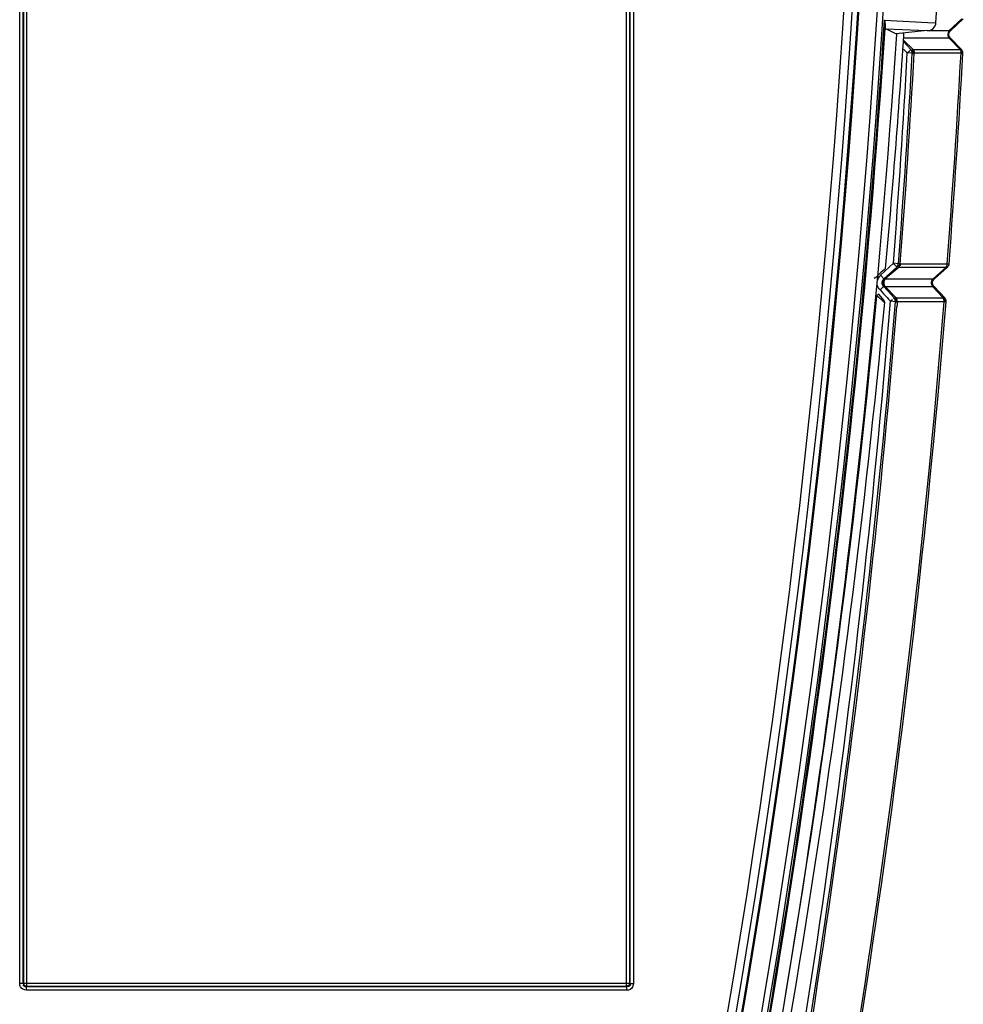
# Model space of a CAD drawing. Header units: millimetres. Extents: x 0 to 594, y 0 to 420.
# Tile 7 of 61: x 306 to 323, y 72 to 90. Entities that reach past the tile are written whole.
import ezdxf

# ---------------------------------------------------------------- set-up
doc = ezdxf.new("R2010")
doc.units = ezdxf.units.MM
doc.header["$LTSCALE"] = 32.67
doc.layers.get('0').update_dxf_attribs({"linetype": 'CONTINUOUS'})

msp = doc.modelspace()

# ---------------------------------------------------------------- linework, layer by layer
at = {"color": 9, "linetype": 'CONTINUOUS'}
for p, q in [((306.2382, 72.5358), (306.2382, 111.4002)), ((306.2972, 72.5358), (306.2972, 111.4002)), ((306.3062, 111.3912), (306.3062, 72.5448)), ((306.3653, 72.4857), (306.3653, 111.4503)), ((317.0117, 72.4857), (317.0117, 111.4503)), ((317.0708, 72.5448), (317.0708, 111.3912)), ((317.0798, 72.5358), (317.0798, 111.4002)), ((317.1388, 111.4002), (317.1388, 72.5358)), ((321.6176, 89.4874), (322.3539, 89.4522)), ((322.7364, 89.3252), (322.9347, 89.1176)), ((322.1027, 89.1176), (321.9319, 89.2853)), ((322.0877, 89.0513), (321.9994, 89.0562)), ((322.1027, 89.1176), (322.9347, 89.1176)), ((321.8407, 85.3151), (321.7525, 85.3219)), ((321.874, 85.3157), (322.7071, 85.3158)), ((321.8537, 85.2553), (322.6885, 85.2553)), ((322.7105, 85.2545), (322.7114, 85.2555)), ((321.581, 84.9717), (321.5591, 84.98)), ((322.6365, 84.7082), (322.4491, 84.9103)), ((321.4933, 84.7729), (321.4584, 84.7446)), ((321.7874, 84.6407), (321.6993, 84.6479)), ((321.8031, 84.7082), (322.6365, 84.7082)), ((321.8174, 84.6011), (321.8131, 84.5475)), ((321.8207, 84.6412), (321.8174, 84.6011)), ((306.3062, 72.5448), (306.2972, 72.5358)), ((306.3062, 72.5448), (317.0708, 72.5448)), ((317.0708, 72.5448), (317.0798, 72.5358)), ((306.2972, 72.5358), (306.2382, 72.5358)), ((306.3563, 72.4768), (306.3653, 72.4857)), ((317.0207, 72.4768), (306.3563, 72.4768)), ((306.3563, 72.4177), (306.3563, 72.4768)), ((317.0207, 72.4177), (306.3563, 72.4177)), ((317.0117, 72.4857), (306.3653, 72.4857)), ((317.0207, 72.4768), (317.0117, 72.4857)), ((317.0207, 72.4177), (317.0207, 72.4768)), ((317.0798, 72.5358), (317.1388, 72.5358))]:
    msp.add_line(p, q, dxfattribs=at)
at = {"color": 6, "linetype": 'CONTINUOUS'}
for p, q in [((321.5951, 89.6363), (322.3609, 89.5997)), ((322.3609, 89.5997), (322.5081, 89.5927)), ((322.97, 89.6648), (322.7416, 89.4523)), ((322.9935, 89.6648), (322.7639, 89.4518)), ((321.796, 89.3954), (321.6176, 89.4874)), ((321.7985, 89.3949), (321.7959, 89.3954)), ((322.3539, 89.4522), (321.7986, 89.3949)), ((321.9384, 89.3251), (322.7364, 89.3252)), ((322.3539, 89.4523), (322.7416, 89.4523)), ((322.7639, 89.4518), (322.7605, 89.4518)), ((322.9614, 89.1181), (322.7605, 89.3248)), ((322.0632, 89.1181), (321.93, 89.2589)), ((321.9342, 89.1251), (321.9994, 89.0562)), ((322.9378, 89.0517), (322.1209, 89.0517)), ((322.9528, 89.0517), (322.9378, 89.0517)), ((321.7525, 85.3219), (321.6767, 85.2515)), ((321.6009, 85.1812), (321.525, 85.1109)), ((321.5847, 85.045), (321.8122, 85.256)), ((321.6767, 85.2515), (321.6009, 85.1812)), ((321.8537, 85.2553), (321.6084, 85.0458)), ((322.4573, 85.0458), (322.6885, 85.2553)), ((322.7116, 85.256), (322.4791, 85.045)), ((322.7222, 85.2674), (322.7114, 85.2555)), ((321.5591, 84.98), (321.5923, 85.009)), ((321.584, 84.9547), (321.5591, 84.98)), ((321.6084, 85.0458), (322.4573, 85.0458)), ((321.5147, 84.8485), (321.5762, 84.7817)), ((321.5762, 84.7817), (321.6387, 84.7137)), ((321.764, 84.7089), (321.5793, 84.9096)), ((321.6038, 84.9102), (322.4491, 84.9103)), ((321.6038, 84.9102), (321.8031, 84.7082)), ((322.4737, 84.9096), (322.6637, 84.7089)), ((321.5854, 84.6592), (321.4933, 84.7729)), ((321.6387, 84.7137), (321.6648, 84.6854)), ((321.6648, 84.6854), (321.6993, 84.6479)), ((322.6541, 84.6412), (321.8207, 84.6412))]:
    msp.add_line(p, q, dxfattribs=at)
at = {"color": 7, "linetype": 'CONTINUOUS', "true_color": 0x606060}
for p, q in [((322.0877, 89.0513), (322.0884, 89.05)), ((321.8407, 85.3151), (321.8416, 85.3166)), ((321.5558, 84.9653), (321.5556, 84.9672)), ((321.7881, 84.6394), (321.7874, 84.6407))]:
    msp.add_line(p, q, dxfattribs=at)
for points in [[(322.0766, 89.0998), (322.0772, 89.0986), (322.0778, 89.0975), (322.0784, 89.0963), (322.079, 89.0952), (322.0795, 89.094), (322.0801, 89.0928), (322.0806, 89.0916), (322.0811, 89.0904), (322.0816, 89.0892), (322.082, 89.088), (322.0825, 89.0868), (322.0829, 89.0856), (322.0833, 89.0843), (322.0837, 89.0831), (322.0841, 89.0819), (322.0845, 89.0806), (322.0848, 89.0794), (322.0851, 89.0781), (322.0854, 89.0768), (322.0857, 89.0756)], [(322.0785, 89.0971), (322.0791, 89.0959), (322.0797, 89.0948), (322.0802, 89.0936), (322.0808, 89.0925), (322.0813, 89.0913), (322.0818, 89.0901), (322.0823, 89.0889), (322.0827, 89.0877), (322.0832, 89.0865), (322.0836, 89.0853), (322.084, 89.0841), (322.0844, 89.0829), (322.0848, 89.0817), (322.0852, 89.0804), (322.0855, 89.0792), (322.0858, 89.078), (322.0861, 89.0767), (322.0864, 89.0755), (322.0867, 89.0742)], [(322.0886, 89.1165), (322.0894, 89.1156), (322.0901, 89.1147), (322.0909, 89.1137), (322.0916, 89.1127), (322.0923, 89.1118), (322.093, 89.1108), (322.0937, 89.1098), (322.0944, 89.1088), (322.0951, 89.1078), (322.0958, 89.1067), (322.0964, 89.1057), (322.097, 89.1046), (322.0977, 89.1036), (322.0983, 89.1025), (322.0989, 89.1014), (322.0995, 89.1003), (322.1001, 89.0992), (322.1007, 89.0981), (322.1012, 89.097)], [(322.1012, 89.097), (322.1018, 89.0959), (322.1023, 89.0947), (322.1028, 89.0936), (322.1033, 89.0924), (322.1038, 89.0913), (322.1043, 89.0901), (322.1048, 89.0889), (322.1053, 89.0878), (322.1057, 89.0866), (322.1062, 89.0854), (322.1066, 89.0842), (322.107, 89.083), (322.1074, 89.0818), (322.1078, 89.0805), (322.1081, 89.0793), (322.1085, 89.0781), (322.1088, 89.0768), (322.1092, 89.0756), (322.1095, 89.0744)], [(322.1027, 89.1176), (322.1034, 89.1167), (322.104, 89.1157), (322.1046, 89.1148), (322.1052, 89.1138), (322.1058, 89.1128), (322.1064, 89.1119), (322.107, 89.1109), (322.1076, 89.1098), (322.1081, 89.1088), (322.1087, 89.1078), (322.1092, 89.1067), (322.1097, 89.1057), (322.1102, 89.1046), (322.1107, 89.1035), (322.1112, 89.1025), (322.1117, 89.1014), (322.1122, 89.1003), (322.1126, 89.0991), (322.1131, 89.098)], [(322.1095, 89.0744), (322.1098, 89.0731), (322.1101, 89.0719), (322.1103, 89.0706), (322.1106, 89.0693), (322.1108, 89.0681), (322.1111, 89.0668), (322.1113, 89.0656), (322.1115, 89.0643), (322.1117, 89.063), (322.1118, 89.0617), (322.112, 89.0605), (322.1121, 89.0592), (322.1123, 89.0579), (322.1124, 89.0566), (322.1125, 89.0553), (322.1126, 89.0541), (322.1126, 89.0528), (322.1127, 89.0515), (322.1127, 89.0502)], [(322.1131, 89.098), (322.1135, 89.0969), (322.1139, 89.0958), (322.1143, 89.0946), (322.1147, 89.0935), (322.1151, 89.0923), (322.1155, 89.0912), (322.1159, 89.09), (322.1162, 89.0888), (322.1165, 89.0876), (322.1169, 89.0865), (322.1172, 89.0853), (322.1175, 89.0841), (322.1178, 89.0829), (322.118, 89.0817), (322.1183, 89.0804), (322.1186, 89.0792), (322.1188, 89.078), (322.119, 89.0768), (322.1192, 89.0755)], [(322.1192, 89.0755), (322.1194, 89.0743), (322.1196, 89.0731), (322.1198, 89.0718), (322.12, 89.0706), (322.1201, 89.0693), (322.1202, 89.0681), (322.1204, 89.0668), (322.1205, 89.0656), (322.1206, 89.0643), (322.1207, 89.063), (322.1207, 89.0618), (322.1208, 89.0605), (322.1208, 89.0593), (322.1209, 89.058), (322.1209, 89.0567), (322.1209, 89.0555), (322.1209, 89.0542), (322.1209, 89.0529), (322.1209, 89.0517)], [(322.9347, 89.1176), (322.9353, 89.1167), (322.9359, 89.1158), (322.9366, 89.1148), (322.9372, 89.1139), (322.9377, 89.1129), (322.9383, 89.1119), (322.9389, 89.1109), (322.9395, 89.1099), (322.94, 89.1089), (322.9406, 89.1079), (322.9411, 89.1069), (322.9416, 89.1058), (322.9421, 89.1048), (322.9426, 89.1037), (322.9431, 89.1027), (322.9436, 89.1016), (322.944, 89.1005), (322.9445, 89.0994), (322.9449, 89.0983)], [(322.9378, 89.118), (322.9386, 89.1171), (322.9394, 89.1161), (322.9402, 89.1152), (322.941, 89.1142), (322.9418, 89.1133), (322.9426, 89.1123), (322.9434, 89.1113), (322.9441, 89.1103), (322.9449, 89.1093), (322.9456, 89.1082), (322.9463, 89.1072), (322.947, 89.1061), (322.9477, 89.1051), (322.9484, 89.104), (322.9491, 89.1029), (322.9497, 89.1018), (322.9504, 89.1007), (322.951, 89.0996), (322.9516, 89.0985)], [(322.9449, 89.0983), (322.9454, 89.0972), (322.9458, 89.096), (322.9462, 89.0949), (322.9466, 89.0938), (322.947, 89.0926), (322.9474, 89.0915), (322.9477, 89.0903), (322.9481, 89.0891), (322.9484, 89.0879), (322.9487, 89.0867), (322.9491, 89.0856), (322.9494, 89.0844), (322.9497, 89.0832), (322.9499, 89.0819), (322.9502, 89.0807), (322.9505, 89.0795), (322.9507, 89.0783), (322.9509, 89.0771), (322.9511, 89.0758)], [(322.9511, 89.0758), (322.9513, 89.0746), (322.9515, 89.0733), (322.9517, 89.0721), (322.9519, 89.0708), (322.952, 89.0695), (322.9522, 89.0683), (322.9523, 89.067), (322.9524, 89.0657), (322.9525, 89.0645), (322.9526, 89.0632), (322.9527, 89.0619), (322.9527, 89.0606), (322.9528, 89.0594), (322.9528, 89.0581), (322.9529, 89.0568), (322.9529, 89.0555), (322.9529, 89.0542), (322.9528, 89.053), (322.9528, 89.0517)], [(322.9516, 89.0985), (322.9525, 89.0969), (322.9533, 89.0953), (322.9541, 89.0937), (322.9549, 89.092), (322.9557, 89.0904), (322.9564, 89.0887), (322.9571, 89.087), (322.9578, 89.0853), (322.9584, 89.0836), (322.959, 89.0819), (322.9596, 89.0802), (322.9602, 89.0784), (322.9607, 89.0767), (322.9612, 89.0749), (322.9617, 89.0731), (322.9621, 89.0714), (322.9625, 89.0696), (322.9629, 89.0678), (322.9633, 89.066), (322.9636, 89.0642), (322.9639, 89.0624), (322.9642, 89.0606), (322.9644, 89.0588), (322.9646, 89.057), (322.9648, 89.0552), (322.9649, 89.0534), (322.965, 89.0516)], [(321.8319, 85.2813), (321.8312, 85.28), (321.8305, 85.2787), (321.8298, 85.2775), (321.829, 85.2763), (321.8283, 85.275), (321.8275, 85.2738), (321.8267, 85.2726), (321.8259, 85.2715), (321.8251, 85.2703), (321.8242, 85.2691), (321.8234, 85.268), (321.8225, 85.2669), (321.8216, 85.2658), (321.8207, 85.2647), (321.8197, 85.2636), (321.8188, 85.2625), (321.8178, 85.2615), (321.8168, 85.2604), (321.8158, 85.2594), (321.8148, 85.2584), (321.8137, 85.2574)], [(321.5563, 84.9536), (321.5559, 84.9554), (321.5555, 84.9573), (321.5552, 84.9592), (321.5549, 84.9611), (321.5547, 84.9631), (321.5544, 84.965), (321.5543, 84.9669), (321.5541, 84.9688), (321.554, 84.9707), (321.554, 84.9727), (321.554, 84.9746), (321.554, 84.9765), (321.554, 84.9785), (321.5541, 84.9804), (321.5543, 84.9823), (321.5544, 84.9842), (321.5547, 84.9861), (321.5549, 84.9881), (321.5552, 84.99), (321.5555, 84.9919), (321.5559, 84.9938)], [(321.5563, 84.9956), (321.5567, 84.9975), (321.5572, 84.9994), (321.5577, 85.0012)], [(321.5571, 84.9956), (321.5574, 84.997), (321.5577, 84.9985), (321.5581, 84.9999), (321.5585, 85.0014)], [(321.5599, 84.9467), (321.5593, 84.9485), (321.5588, 84.9503), (321.5583, 84.9522), (321.5578, 84.954), (321.5574, 84.9559)], [(321.5589, 85.0028), (321.5593, 85.0043), (321.5597, 85.0057), (321.5602, 85.0071), (321.5607, 85.0086), (321.5612, 85.01), (321.5618, 85.0114), (321.5623, 85.0127), (321.5629, 85.0141), (321.5635, 85.0155), (321.5642, 85.0169), (321.5648, 85.0182), (321.5655, 85.0195), (321.5662, 85.0209), (321.5669, 85.0222), (321.5676, 85.0235), (321.5684, 85.0248)], [(321.581, 84.9554), (321.5806, 84.9573), (321.5802, 84.9592), (321.5798, 84.9611), (321.5794, 84.963), (321.5791, 84.9649), (321.5788, 84.9668), (321.5786, 84.9687), (321.5784, 84.9706), (321.5782, 84.9726), (321.578, 84.9745), (321.5779, 84.9764), (321.5778, 84.9783), (321.5777, 84.9803), (321.5777, 84.9822), (321.5776, 84.9841), (321.5777, 84.986), (321.5777, 84.9879), (321.5778, 84.9898), (321.5779, 84.9917), (321.5781, 84.9936), (321.5782, 84.9955), (321.5784, 84.9974), (321.5787, 84.9993), (321.5789, 85.0011), (321.5792, 85.003), (321.5796, 85.0048)], [(321.6031, 84.91), (321.602, 84.9114), (321.6009, 84.9129), (321.5998, 84.9143), (321.5987, 84.9158), (321.5977, 84.9173), (321.5967, 84.9188), (321.5956, 84.9204), (321.5947, 84.922), (321.5937, 84.9236), (321.5928, 84.9252), (321.5919, 84.9268), (321.591, 84.9285), (321.5901, 84.9302), (321.5893, 84.9319), (321.5885, 84.9336), (321.5877, 84.9354), (321.587, 84.9371), (321.5863, 84.9389), (321.5856, 84.9407), (321.5849, 84.9425), (321.5843, 84.9443), (321.5836, 84.9461), (321.5831, 84.9479), (321.5825, 84.9498), (321.582, 84.9516), (321.5815, 84.9535), (321.581, 84.9554)], [(321.5888, 84.9525), (321.5885, 84.9544), (321.5882, 84.9563), (321.5879, 84.9582), (321.5877, 84.9601), (321.5875, 84.962), (321.5873, 84.9639), (321.5871, 84.9658), (321.587, 84.9677), (321.5869, 84.9696), (321.5868, 84.9715), (321.5867, 84.9735), (321.5867, 84.9754), (321.5867, 84.9773), (321.5868, 84.9792), (321.5868, 84.9812), (321.5869, 84.9831), (321.587, 84.985), (321.5872, 84.9869), (321.5873, 84.9888), (321.5875, 84.9907), (321.5878, 84.9926), (321.588, 84.9945), (321.5883, 84.9964), (321.5886, 84.9983), (321.5889, 85.0002), (321.5893, 85.002)], [(321.6056, 84.9103), (321.6047, 84.9116), (321.6038, 84.913), (321.6029, 84.9145), (321.6021, 84.9159), (321.6012, 84.9174), (321.6004, 84.9189), (321.5996, 84.9204), (321.5988, 84.9219), (321.5981, 84.9235), (321.5973, 84.9251), (321.5966, 84.9267), (321.5959, 84.9283), (321.5953, 84.9299), (321.5946, 84.9316), (321.594, 84.9332), (321.5934, 84.9349), (321.5929, 84.9366), (321.5923, 84.9383), (321.5918, 84.9401), (321.5913, 84.9418), (321.5908, 84.9436), (321.5904, 84.9453), (321.59, 84.9471), (321.5896, 84.9489), (321.5892, 84.9507), (321.5888, 84.9525)], [(321.5893, 85.002), (321.5897, 85.0039), (321.5901, 85.0057), (321.5905, 85.0075), (321.591, 85.0093), (321.5915, 85.0111), (321.592, 85.0129), (321.5926, 85.0147), (321.5931, 85.0164), (321.5937, 85.0181), (321.5943, 85.0199), (321.595, 85.0216), (321.5957, 85.0232), (321.5964, 85.0249), (321.5971, 85.0265), (321.5978, 85.0282), (321.5986, 85.0298), (321.5994, 85.0313), (321.6002, 85.0329), (321.601, 85.0344), (321.6019, 85.0359), (321.6027, 85.0374), (321.6036, 85.0389), (321.6045, 85.0403), (321.6055, 85.0417), (321.6064, 85.0431), (321.6074, 85.0445), (321.6084, 85.0458)], [(322.4384, 84.931), (322.4373, 84.9339), (322.4363, 84.9368), (322.4354, 84.9397), (322.4346, 84.9427), (322.4338, 84.9457), (322.4331, 84.9488), (322.4325, 84.9519), (322.4319, 84.955), (322.4315, 84.9581), (322.4311, 84.9613), (322.4307, 84.9645), (322.4305, 84.9676), (322.4303, 84.9708), (322.4302, 84.974), (322.4302, 84.9772), (322.4303, 84.9805), (322.4304, 84.9836), (322.4307, 84.9868), (322.431, 84.99), (322.4313, 84.9932), (322.4318, 84.9963), (322.4323, 84.9994), (322.4329, 85.0025), (322.4336, 85.0056), (322.4343, 85.0086), (322.4351, 85.0116), (322.436, 85.0146), (322.437, 85.0175), (322.438, 85.0204), (322.4391, 85.0232), (322.4403, 85.0259), (322.4415, 85.0287), (322.4428, 85.0313), (322.4442, 85.0339), (322.4456, 85.0364), (322.4471, 85.0389), (322.4487, 85.0413), (322.4503, 85.0436), (322.4519, 85.0458)], [(322.4372, 84.9451), (322.4366, 84.9481), (322.436, 84.9512), (322.4354, 84.9544), (322.435, 84.9575), (322.4346, 84.9607), (322.4343, 84.9639), (322.4341, 84.9671), (322.434, 84.9703), (322.4339, 84.9735), (322.4339, 84.9767), (322.434, 84.98), (322.4342, 84.9832), (322.4345, 84.9864), (322.4348, 84.9896), (322.4353, 84.9928), (322.4358, 84.9959), (322.4364, 84.9991), (322.437, 85.0022), (322.4377, 85.0053), (322.4386, 85.0083), (322.4394, 85.0113), (322.4404, 85.0143), (322.4414, 85.0172), (322.4425, 85.0201), (322.4437, 85.023), (322.445, 85.0257), (322.4463, 85.0285), (322.4476, 85.0311), (322.4491, 85.0337), (322.4506, 85.0363), (322.4522, 85.0388), (322.4538, 85.0412), (322.4555, 85.0435), (322.4572, 85.0457)], [(321.5844, 84.9073), (321.583, 84.9086), (321.5817, 84.91), (321.5805, 84.9114), (321.5792, 84.9127), (321.578, 84.9142), (321.5768, 84.9156), (321.5756, 84.9171), (321.5745, 84.9186), (321.5734, 84.9201), (321.5723, 84.9216), (321.5713, 84.9232), (321.5702, 84.9247), (321.5692, 84.9263), (321.5683, 84.9279), (321.5674, 84.9296), (321.5665, 84.9312), (321.5656, 84.9329), (321.5648, 84.9345), (321.564, 84.9362), (321.5632, 84.9379), (321.5625, 84.9397), (321.5618, 84.9414), (321.5611, 84.9431), (321.5605, 84.9449), (321.5599, 84.9467)], [(322.4527, 84.9096), (322.4511, 84.9119), (322.4496, 84.9144), (322.4481, 84.9169), (322.4467, 84.9194), (322.4454, 84.9221), (322.4441, 84.9248), (322.4429, 84.9275), (322.4418, 84.9303)], [(322.4491, 84.9103), (322.4476, 84.9126), (322.4461, 84.9151), (322.4446, 84.9176), (322.4432, 84.9202)], [(321.7819, 84.6813), (321.7813, 84.6826), (321.7808, 84.6839), (321.7802, 84.6852), (321.7796, 84.6865), (321.7789, 84.6878), (321.7783, 84.6891), (321.7776, 84.6903), (321.7769, 84.6916), (321.7762, 84.6928), (321.7755, 84.694), (321.7747, 84.6952), (321.7739, 84.6964), (321.7731, 84.6976), (321.7723, 84.6988), (321.7715, 84.6999), (321.7707, 84.7011), (321.7698, 84.7022), (321.7689, 84.7033), (321.768, 84.7044), (321.7671, 84.7055), (321.7662, 84.7065), (321.7652, 84.7076)], [(321.813, 84.6398), (321.8129, 84.642), (321.8129, 84.6443), (321.8127, 84.6465), (321.8126, 84.6487), (321.8123, 84.651), (321.8121, 84.6532), (321.8118, 84.6554), (321.8114, 84.6577), (321.811, 84.6599), (321.8106, 84.6621), (321.8101, 84.6643), (321.8096, 84.6664), (321.809, 84.6686), (321.8084, 84.6708), (321.8078, 84.6729), (321.8071, 84.675), (321.8064, 84.6771), (321.8056, 84.6792), (321.8048, 84.6813), (321.804, 84.6833), (321.8031, 84.6853), (321.8022, 84.6873), (321.8012, 84.6893), (321.8002, 84.6912), (321.7992, 84.6931), (321.7981, 84.695), (321.797, 84.6969), (321.7959, 84.6987), (321.7947, 84.7005), (321.7935, 84.7022), (321.7923, 84.7039), (321.791, 84.7056), (321.7897, 84.7072)], [(321.8207, 84.6412), (321.8208, 84.6435), (321.8208, 84.6457), (321.8208, 84.6479), (321.8208, 84.6501), (321.8207, 84.6523), (321.8205, 84.6545), (321.8204, 84.6568), (321.8202, 84.659), (321.8199, 84.6612), (321.8197, 84.6633), (321.8193, 84.6655), (321.819, 84.6677), (321.8186, 84.6698), (321.8181, 84.672), (321.8177, 84.6741), (321.8172, 84.6762), (321.8166, 84.6783), (321.816, 84.6803), (321.8154, 84.6824), (321.8147, 84.6844), (321.8141, 84.6864), (321.8133, 84.6884), (321.8126, 84.6904), (321.8118, 84.6923), (321.8109, 84.6942), (321.8101, 84.696), (321.8092, 84.6979), (321.8082, 84.6997), (321.8073, 84.7015), (321.8063, 84.7032), (321.8052, 84.7049), (321.8042, 84.7066), (321.8031, 84.7082)], [(322.6467, 84.6885), (322.6462, 84.6896), (322.6458, 84.6908), (322.6453, 84.6919), (322.6449, 84.693), (322.6444, 84.6941), (322.6439, 84.6951), (322.6434, 84.6962), (322.6429, 84.6973), (322.6423, 84.6983), (322.6418, 84.6994), (322.6413, 84.7004), (322.6407, 84.7014), (322.6401, 84.7024), (322.6395, 84.7034), (322.639, 84.7044), (322.6384, 84.7054), (322.6377, 84.7063), (322.6371, 84.7073), (322.6365, 84.7082)], [(322.6675, 84.6409), (322.6674, 84.6432), (322.6672, 84.6454), (322.667, 84.6477), (322.6668, 84.6499), (322.6664, 84.6522), (322.6661, 84.6544), (322.6657, 84.6567), (322.6652, 84.6589), (322.6647, 84.6611), (322.6642, 84.6633), (322.6636, 84.6656), (322.6629, 84.6678), (322.6623, 84.6699), (322.6615, 84.6721), (322.6608, 84.6743), (322.6599, 84.6764), (322.6591, 84.6785), (322.6582, 84.6806), (322.6572, 84.6827), (322.6562, 84.6847), (322.6552, 84.6867), (322.6541, 84.6887), (322.653, 84.6907), (322.6519, 84.6927), (322.6507, 84.6946), (322.6495, 84.6965), (322.6482, 84.6983), (322.6469, 84.7001), (322.6456, 84.7019), (322.6442, 84.7037), (322.6428, 84.7054), (322.6414, 84.7071), (322.6399, 84.7087)], [(322.6527, 84.6657), (322.6525, 84.6669), (322.6523, 84.6682), (322.6521, 84.6694), (322.6518, 84.6707), (322.6516, 84.6719), (322.6513, 84.6731), (322.651, 84.6744), (322.6507, 84.6756), (322.6504, 84.6768), (322.6501, 84.678), (322.6498, 84.6792), (322.6494, 84.6804), (322.6491, 84.6816), (322.6487, 84.6827), (322.6483, 84.6839), (322.6479, 84.6851), (322.6475, 84.6862), (322.6471, 84.6874), (322.6467, 84.6885)], [(322.6541, 84.6412), (322.6542, 84.6425), (322.6542, 84.6438), (322.6542, 84.6451), (322.6542, 84.6464), (322.6542, 84.6477), (322.6542, 84.649), (322.6542, 84.6503), (322.6541, 84.6516), (322.6541, 84.6529), (322.654, 84.6542), (322.6539, 84.6555), (322.6538, 84.6568), (322.6537, 84.658), (322.6535, 84.6593), (322.6534, 84.6606), (322.6533, 84.6619), (322.6531, 84.6632), (322.6529, 84.6644), (322.6527, 84.6657)]]:
    msp.add_lwpolyline(points, dxfattribs=at)
at = {"color": 7, "linetype": 'CONTINUOUS'}
for centre, radius, start, end in [((148.1762, 100.818), 173.6427, 347.240942, 3.72435), ((148.1762, 100.818), 173.7474, 347.24876, 3.722103), ((321.751, 85.322), 0.09, 327.09672, 341.35343), ((321.6977, 84.648), 0.09, 11.11956, 25.35196)]:
    msp.add_arc(centre, radius, start, end, dxfattribs=at)
at = {"color": 6, "linetype": 'CONTINUOUS'}
for centre, radius, start, end in [((148.1762, 100.818), 174.693, 356.315864, 3.685215), ((148.1762, 100.818), 174.0099, 347.279434, 356.233763), ((150.1401, 100.7312), 172.173, 354.834773, 356.219136), ((321.8934, 89.381), 0.045, 356.21914, 28.71513), ((150.1493, 98.54), 172.2, 355.595375, 356.841251), ((321.9978, 89.0563), 0.09, 356.84125, 43.4079), ((150.1493, 98.54), 173.0967, 355.618242, 356.857634), ((321.751, 85.322), 0.09, 341.35343, 355.59537), ((321.751, 85.322), 0.09, 312.84739, 327.09672), ((321.65, 84.9746), 0.096, 132.84739, 222.61808), ((150.15, 100.767), 172.206, 347.214774, 354.62112), ((150.1493, 98.54), 172.2, 347.973173, 355.370296), ((150.1493, 98.54), 173.0967, 348.036646, 355.394334), ((321.6977, 84.648), 0.09, 25.35196, 42.61808), ((321.6977, 84.648), 0.09, 355.3703, 11.11956)]:
    msp.add_arc(centre, radius, start, end, dxfattribs=at)
at = {"color": 9, "linetype": 'CONTINUOUS'}
for centre, radius, start, end in [((148.1762, 100.818), 173.0481, 347.280107, 3.678566), ((148.1762, 100.818), 173.1981, 347.280104, 3.678566), ((148.1762, 100.818), 173.296, 347.270809, 3.692721), ((148.1762, 100.818), 173.3141, 347.272015, 3.692946), ((148.1762, 100.818), 173.779, 347.299164, 356.310709), ((148.1762, 100.818), 173.7971, 347.299564, 356.289423), ((150.1493, 98.54), 172.1116, 355.595375, 356.841251), ((150.1442, 98.5403), 172.2382, 355.596451, 356.841963), ((150.1493, 98.54), 173.0638, 355.617634, 356.857157), ((316.9499, 80.8665), 6.551, 42.46268, 42.85234), ((321.6782, 84.9552), 0.2183, 134.54132, 140.78613), ((316.7579, 80.6881), 6.5028, 42.45059, 42.85365), ((318.3702, 95.0398), 10.5532, 287.58792, 287.70493), ((317.444, 89.2738), 6.0127, 312.61063, 313.04692), ((150.1493, 98.54), 172.1116, 347.977354, 355.370296), ((150.1493, 98.54), 173.0638, 348.037051, 355.393622), ((150.15, 100.767), 172.056, 349.940372, 354.656692), ((149.9731, 98.5658), 172.4108, 347.982254, 355.336285)]:
    msp.add_arc(centre, radius, start, end, dxfattribs=at)
at = {"color": 6, "linetype": 'CONTINUOUS'}
for points in [[(321.6089, 89.5705), (321.6092, 89.5929), (321.6036, 89.6156), (321.5951, 89.6363)], [(322.7605, 89.3248), (322.74, 89.3465), (322.7311, 89.3834), (322.7397, 89.4121)], [(322.7397, 89.4121), (322.7441, 89.427), (322.7527, 89.4411), (322.764, 89.4518)], [(322.9857, 89.0513), (322.9866, 89.0673), (322.9865, 89.0867), (322.9755, 89.0984)], [(321.864, 85.3169), (321.8621, 85.3021), (321.8597, 85.2853), (321.8494, 85.2745)], [(321.8665, 85.3166), (321.8663, 85.302), (321.8767, 85.2803), (321.8641, 85.2729)], [(322.7393, 85.3146), (322.7384, 85.2983), (322.7353, 85.2774), (322.7212, 85.2691)], [(321.6139, 85.2308), (321.5439, 85.1741), (321.4802, 85.1098), (321.412, 85.0509)], [(322.4491, 84.9103), (322.4315, 84.9361), (322.4265, 84.972), (322.4329, 85.0026)], [(322.4329, 85.0026), (322.4361, 85.018), (322.4424, 85.0333), (322.4519, 85.0458)], [(322.4737, 84.9096), (322.4521, 84.9331), (322.4432, 84.9726), (322.4527, 85.003)], [(322.4527, 85.003), (322.4576, 85.0188), (322.467, 85.0338), (322.4791, 85.045)], [(321.5977, 84.6236), (321.599, 84.6378), (321.596, 84.6569), (321.5836, 84.664)], [(322.687, 84.6407), (322.6882, 84.6572), (322.6886, 84.6772), (322.6774, 84.6894)], [(317.0708, 72.5448), (317.0702, 72.5252), (317.0604, 72.4948), (317.0408, 72.4942)], [(306.3653, 72.4857), (306.3457, 72.4863), (306.3153, 72.4961), (306.3147, 72.5157)]]:
    msp.add_open_spline(points, degree=3, dxfattribs=at)
for points, knots in [([(321.6176, 89.4874), (321.6118, 89.4903), (321.6117, 89.5252), (321.6087, 89.5489), (321.6089, 89.5705)], [0, 0, 0, 0, 0.2320722, 1, 1, 1, 1]), ([(322.3538, 89.4522), (322.3912, 89.4523), (322.469, 89.4803), (322.5057, 89.5557), (322.5081, 89.593)], [0, 0, 0, 0, 0.5000489, 1, 1, 1, 1]), ([(321.8024, 89.3906), (321.8042, 89.3897), (321.8075, 89.3904), (321.8096, 89.3884), (321.8103, 89.388)], [0, 0, 0, 0, 0.7125706, 1, 1, 1, 1]), ([(322.9755, 89.0984), (322.9734, 89.1006), (322.9683, 89.1045), (322.9622, 89.1067), (322.9589, 89.1075)], [0, 0, 0, 0, 0.4675887, 1, 1, 1, 1]), ([(321.8494, 85.2745), (321.8476, 85.2726), (321.8434, 85.2692), (321.8383, 85.2673), (321.8356, 85.2667)], [0, 0, 0, 0, 0.4855874, 1, 1, 1, 1]), ([(321.8641, 85.2729), (321.8616, 85.2714), (321.8545, 85.2694), (321.8473, 85.2693), (321.8431, 85.2695)], [0, 0, 0, 0, 0.4062189, 1, 1, 1, 1]), ([(322.7112, 85.2539), (322.7128, 85.2559), (322.7155, 85.2604), (322.7169, 85.2655), (322.7173, 85.2682)], [0, 0, 0, 0, 0.4837629, 1, 1, 1, 1]), ([(321.5677, 85.0239), (321.567, 85.0203), (321.5668, 85.0123), (321.5692, 85.0046), (321.5709, 85.0007)], [0, 0, 0, 0, 0.459182, 1, 1, 1, 1]), ([(322.6774, 84.6894), (322.6754, 84.6916), (322.6703, 84.6956), (322.6643, 84.6979), (322.661, 84.6988)], [0, 0, 0, 0, 0.467267, 1, 1, 1, 1]), ([(306.3147, 72.5157), (306.3146, 72.5185), (306.3159, 72.5249), (306.3193, 72.5303), (306.3214, 72.5331)], [0, 0, 0, 0, 0.4408738, 1, 1, 1, 1]), ([(317.0408, 72.4942), (317.038, 72.4942), (317.0316, 72.4955), (317.0262, 72.4988), (317.0234, 72.5009)], [0, 0, 0, 0, 0.4408738, 1, 1, 1, 1])]:
    msp.add_open_spline(points, degree=3, knots=knots, dxfattribs=at)
at = {"color": 9, "linetype": 'CONTINUOUS'}
for points in [[(322.7416, 89.4524), (322.7233, 89.4292), (322.7168, 89.3952), (322.7213, 89.366)], [(322.7213, 89.366), (322.7236, 89.3516), (322.7284, 89.3373), (322.7364, 89.3252)], [(322.6885, 85.2553), (322.6967, 85.2664), (322.7045, 85.2797), (322.7047, 85.2935)], [(321.4739, 85.0297), (321.4813, 85.0528), (321.4937, 85.0745), (321.509, 85.0933)], [(321.5147, 84.8485), (321.4937, 84.8727), (321.4774, 84.9024), (321.4701, 84.9335)], [(321.5287, 84.6835), (321.5051, 84.7036), (321.481, 84.7234), (321.4584, 84.7446)], [(321.6993, 84.6479), (321.7123, 84.6599), (321.7254, 84.6718), (321.7382, 84.684)], [(306.253, 72.4778), (306.2435, 72.4954), (306.2387, 72.5159), (306.2382, 72.5358)], [(306.3563, 72.4177), (306.3166, 72.4204), (306.272, 72.4428), (306.253, 72.4778)], [(317.0787, 72.4325), (317.0611, 72.423), (317.0406, 72.4182), (317.0207, 72.4177)], [(317.1388, 72.5358), (317.1361, 72.4961), (317.1137, 72.4515), (317.0787, 72.4325)]]:
    msp.add_open_spline(points, degree=3, dxfattribs=at)
for points, knots in [([(322.7364, 89.3252), (322.7439, 89.3236), (322.7507, 89.3193), (322.7655, 89.3227), (322.7555, 89.325), (322.7523, 89.3262)], [0, 0, 0, 0, 0.6373069, 0.7144894, 1, 1, 1, 1]), ([(322.7416, 89.4523), (322.7486, 89.4534), (322.7551, 89.4572), (322.7684, 89.4534), (322.7591, 89.4517), (322.7561, 89.4507)], [0, 0, 0, 0, 0.637768, 0.7122314, 1, 1, 1, 1]), ([(321.9994, 89.0562), (322.0049, 89.0614), (322.0233, 89.0789), (322.0417, 89.0965), (322.0545, 89.109)], [0, 0, 0, 0, 0.296803, 1, 1, 1, 1]), ([(322.0545, 89.109), (322.0567, 89.1112), (322.0577, 89.1141), (322.0639, 89.1173), (322.0632, 89.1181)], [0, 0, 0, 0, 0.7427908, 1, 1, 1, 1]), ([(322.0877, 89.0513), (322.0875, 89.0488), (322.0994, 89.0445), (322.1067, 89.0482), (322.1127, 89.0502)], [0, 0, 0, 0, 0.2834848, 1, 1, 1, 1]), ([(322.9378, 89.118), (322.9429, 89.1198), (322.9533, 89.1286), (322.9564, 89.1166), (322.955, 89.1143)], [0, 0, 0, 0, 0.6704169, 1, 1, 1, 1]), ([(322.9528, 89.0517), (322.9597, 89.0517), (322.9702, 89.0517), (322.9808, 89.0519), (322.9845, 89.0517)], [0, 0, 0, 0, 0.653137, 1, 1, 1, 1]), ([(321.8407, 85.3151), (321.841, 85.3184), (321.8569, 85.3218), (321.8659, 85.3174), (321.874, 85.3157)], [0, 0, 0, 0, 0.288903, 1, 1, 1, 1]), ([(322.7047, 85.2935), (322.7048, 85.2964), (322.7043, 85.3024), (322.7025, 85.3081), (322.7013, 85.311)], [0, 0, 0, 0, 0.4777358, 1, 1, 1, 1]), ([(322.7071, 85.3158), (322.7127, 85.3153), (322.7213, 85.315), (322.7303, 85.3132), (322.7334, 85.3141)], [0, 0, 0, 0, 0.6346125, 1, 1, 1, 1]), ([(321.8122, 85.256), (321.8151, 85.2587), (321.7927, 85.2708), (321.79, 85.2811), (321.7827, 85.2891)], [0, 0, 0, 0, 0.267697, 1, 1, 1, 1]), ([(322.6885, 85.2553), (322.6931, 85.2537), (322.7001, 85.247), (322.7073, 85.2551), (322.7065, 85.2574)], [0, 0, 0, 0, 0.6712852, 1, 1, 1, 1]), ([(321.5847, 85.045), (321.5875, 85.0476), (321.5657, 85.0594), (321.5631, 85.0694), (321.556, 85.0772)], [0, 0, 0, 0, 0.2671091, 1, 1, 1, 1]), ([(322.4791, 85.045), (322.4801, 85.0456), (322.4819, 85.0573), (322.4648, 85.0462), (322.4572, 85.0444)], [0, 0, 0, 0, 0.1267298, 1, 1, 1, 1]), ([(321.5793, 84.9096), (321.5819, 84.9068), (321.5593, 84.8967), (321.5559, 84.8869), (321.5482, 84.8797)], [0, 0, 0, 0, 0.2671617, 1, 1, 1, 1]), ([(322.4491, 84.9103), (322.4569, 84.9088), (322.4636, 84.9046), (322.4792, 84.907), (322.4692, 84.9099), (322.466, 84.9113)], [0, 0, 0, 0, 0.637869, 0.719487, 1, 1, 1, 1]), ([(321.5978, 84.6247), (321.598, 84.627), (321.5865, 84.6307), (321.5692, 84.6522), (321.545, 84.6695), (321.5287, 84.6835)], [0, 0, 0, 0, 0.0782203, 0.2898814, 1, 1, 1, 1]), ([(321.7527, 84.6977), (321.7557, 84.7005), (321.7657, 84.7089), (321.7603, 84.7055), (321.7597, 84.705)], [0, 0, 0, 0, 0.8468894, 1, 1, 1, 1]), ([(321.7874, 84.6407), (321.7872, 84.6382), (321.7995, 84.6339), (321.8068, 84.6378), (321.813, 84.6398)], [0, 0, 0, 0, 0.2789842, 1, 1, 1, 1]), ([(322.6512, 84.7117), (322.6492, 84.711), (322.6446, 84.7089), (322.6402, 84.7064), (322.6377, 84.7049)], [0, 0, 0, 0, 0.4229505, 1, 1, 1, 1]), ([(322.6637, 84.7089), (322.6628, 84.7104), (322.6593, 84.7143), (322.654, 84.7127), (322.6512, 84.7117)], [0, 0, 0, 0, 0.3675571, 1, 1, 1, 1]), ([(322.6874, 84.6431), (322.6876, 84.6402), (322.6696, 84.6422), (322.6624, 84.6411), (322.6541, 84.6412)], [0, 0, 0, 0, 0.256415, 1, 1, 1, 1]), ([(306.3563, 72.4768), (306.3421, 72.4764), (306.3209, 72.48), (306.2999, 72.5029), (306.3075, 72.5173), (306.3122, 72.5228)], [0, 0, 0, 0, 0.5181925, 0.7367201, 1, 1, 1, 1]), ([(317.0798, 72.5358), (317.0802, 72.5216), (317.0766, 72.5004), (317.0536, 72.4795), (317.0392, 72.487), (317.0337, 72.4917)], [0, 0, 0, 0, 0.5181937, 0.7367229, 1, 1, 1, 1])]:
    msp.add_open_spline(points, degree=3, knots=knots, dxfattribs=at)
at = {"color": 7, "linetype": 'CONTINUOUS'}
for points, knots in [([(322.0835, 89.09), (322.0815, 89.0938), (322.0755, 89.1013), (322.0667, 89.105), (322.0619, 89.106)], [0, 0, 0, 0, 0.4664919, 1, 1, 1, 1]), ([(322.1131, 89.098), (322.1117, 89.1001), (322.1081, 89.1039), (322.1035, 89.1062), (322.101, 89.107)], [0, 0, 0, 0, 0.4905723, 1, 1, 1, 1]), ([(322.1095, 89.0744), (322.1095, 89.0714), (322.109, 89.0653), (322.1068, 89.0595), (322.1054, 89.0567)], [0, 0, 0, 0, 0.4801335, 1, 1, 1, 1]), ([(322.9516, 89.0985), (322.9498, 89.1006), (322.9453, 89.1043), (322.9398, 89.1065), (322.9369, 89.1072)], [0, 0, 0, 0, 0.4826126, 1, 1, 1, 1]), ([(322.9511, 89.0758), (322.9511, 89.0729), (322.9502, 89.0667), (322.9479, 89.0609), (322.9464, 89.0581)], [0, 0, 0, 0, 0.4792482, 1, 1, 1, 1]), ([(321.8333, 85.2806), (321.8357, 85.2852), (321.8392, 85.296), (321.836, 85.307), (321.8333, 85.312)], [0, 0, 0, 0, 0.4740199, 1, 1, 1, 1]), ([(321.8137, 85.2574), (321.8174, 85.2609), (321.8247, 85.268), (321.8309, 85.2762), (321.8333, 85.2806)], [0, 0, 0, 0, 0.5000642, 1, 1, 1, 1]), ([(321.7831, 84.682), (321.7811, 84.6855), (321.7752, 84.6922), (321.767, 84.6956), (321.7625, 84.6967)], [0, 0, 0, 0, 0.4650368, 1, 1, 1, 1]), ([(321.8133, 84.6884), (321.8119, 84.6905), (321.8084, 84.6943), (321.8038, 84.6967), (321.8013, 84.6975)], [0, 0, 0, 0, 0.4908678, 1, 1, 1, 1]), ([(321.8101, 84.6643), (321.8101, 84.6613), (321.8094, 84.6551), (321.8071, 84.6494), (321.8056, 84.6465)], [0, 0, 0, 0, 0.4802961, 1, 1, 1, 1]), ([(322.6527, 84.6657), (322.6526, 84.6627), (322.6516, 84.6565), (322.6492, 84.6508), (322.6477, 84.6479)], [0, 0, 0, 0, 0.4795528, 1, 1, 1, 1])]:
    msp.add_open_spline(points, degree=3, knots=knots, dxfattribs=at)
for points in [[(322.0884, 89.05), (322.0893, 89.0634), (322.0897, 89.0781), (322.0835, 89.09)], [(322.0886, 89.1165), (322.0986, 89.1045), (322.109, 89.09), (322.1095, 89.0744)], [(322.1209, 89.0517), (322.1213, 89.0673), (322.122, 89.0852), (322.1131, 89.098)], [(322.9347, 89.1176), (322.9432, 89.1053), (322.9516, 89.0908), (322.9511, 89.0758)], [(322.965, 89.0516), (322.9642, 89.0678), (322.9626, 89.0865), (322.9516, 89.0985)], [(321.5583, 84.9521), (321.5546, 84.9661), (321.5541, 84.9813), (321.557, 84.9955)], [(321.557, 84.9955), (321.5609, 85.0141), (321.571, 85.0323), (321.585, 85.0453)], [(321.5844, 84.9073), (321.572, 84.9194), (321.5627, 84.9354), (321.5583, 84.9521)], [(321.5991, 85.0478), (321.5789, 85.0238), (321.5736, 84.9859), (321.581, 84.9554)], [(321.581, 84.9554), (321.585, 84.9391), (321.5924, 84.9232), (321.603, 84.9102)], [(321.6038, 84.9102), (321.5878, 84.9367), (321.5832, 84.9717), (321.5893, 85.0021)], [(321.5893, 85.0021), (321.5924, 85.0177), (321.5988, 85.0332), (321.6084, 85.0458)], [(321.7881, 84.6394), (321.7894, 84.6537), (321.7902, 84.6696), (321.7831, 84.682)], [(321.7897, 84.7072), (321.7997, 84.6949), (321.81, 84.6801), (321.8101, 84.6643)], [(321.8207, 84.6412), (321.8214, 84.6571), (321.8223, 84.6753), (321.8133, 84.6884)], [(322.6365, 84.7082), (322.645, 84.6957), (322.6534, 84.6808), (322.6527, 84.6657)], [(322.6675, 84.6409), (322.6666, 84.6621), (322.6596, 84.6926), (322.639, 84.6976)]]:
    msp.add_open_spline(points, degree=3, dxfattribs=at)
at = {"color": 7, "linetype": 'CONTINUOUS', "true_color": 0x606060}
for points in [[(322.0886, 89.1165), (322.0908, 89.1169), (322.0954, 89.1174), (322.1002, 89.1176), (322.1027, 89.1176)], [(322.1127, 89.0502), (322.114, 89.0507), (322.1166, 89.0513), (322.1194, 89.0516), (322.1209, 89.0517)], [(322.9528, 89.0517), (322.9549, 89.0516), (322.959, 89.0515), (322.963, 89.0515), (322.965, 89.0516)], [(321.8031, 84.7082), (321.8007, 84.7082), (321.7962, 84.7081), (321.7918, 84.7076), (321.7897, 84.7072)], [(321.8207, 84.6412), (321.8193, 84.6412), (321.8167, 84.6408), (321.8142, 84.6402), (321.813, 84.6398)], [(322.6675, 84.6409), (322.6656, 84.6409), (322.6615, 84.641), (322.6567, 84.6411), (322.6541, 84.6412)]]:
    msp.add_open_spline(points, degree=3, dxfattribs=at)

doc.saveas('drawing.dxf')
